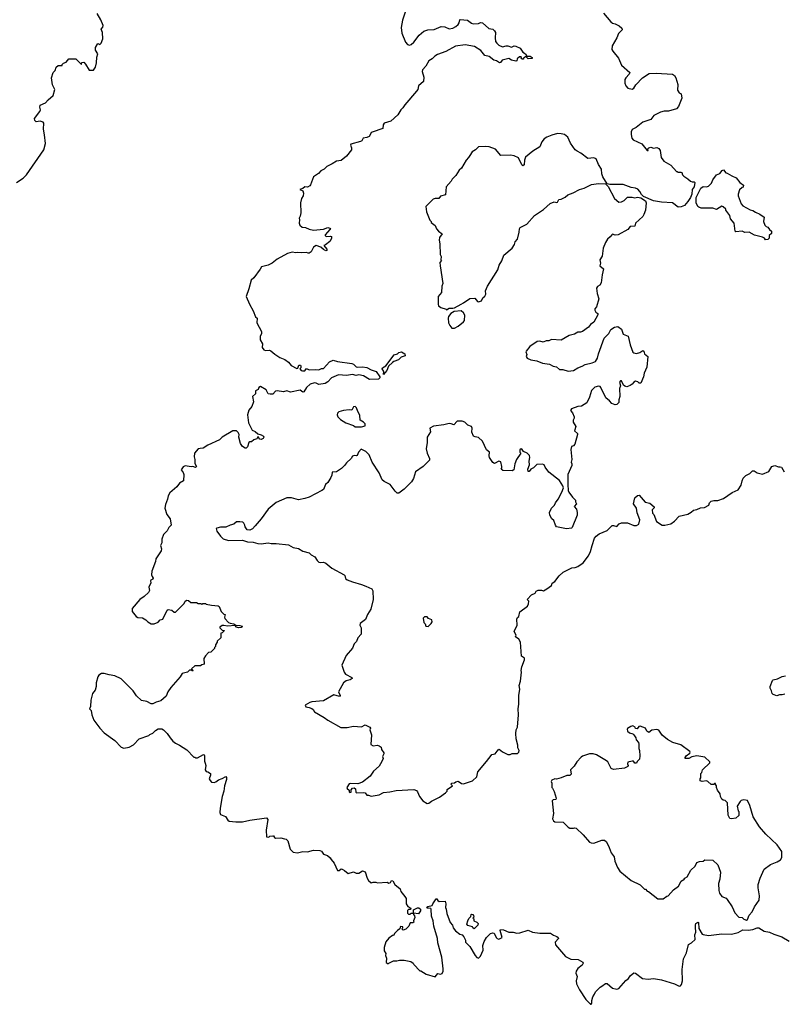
# Model space of a CAD drawing. Extents: x 2293139 to 2515392, y 824115 to 1006937.
# Tile 155 of 256: x 2397332 to 2405928, y 891693 to 902790. Entities that reach past the tile are written whole.
import ezdxf

# ---------------------------------------------------------------- set-up
doc = ezdxf.new("R2010")
doc.units = 0

msp = doc.modelspace()

# ---------------------------------------------------------------- linework, layer by layer
at = {"layer": '0CON10XD'}
for points in [[(2397296, 900955), (2397371, 901005), (2397409, 901041), (2397606, 901325), (2397623, 901395), (2397613, 901493), (2397599, 901555), (2397603, 901625), (2397596, 901636), (2397565, 901646), (2397519, 901639), (2397503, 901655), (2397500, 901675), (2397560, 901755), (2397567, 901775), (2397560, 901805), (2397565, 901828), (2397625, 901852), (2397652, 901888), (2397710, 901935), (2397728, 902005), (2397704, 902054), (2397691, 902135), (2397710, 902195), (2397734, 902216), (2397743, 902255), (2397768, 902272), (2397810, 902275), (2397810, 902285), (2397825, 902300), (2397855, 902312), (2397885, 902350), (2397965, 902348), (2398025, 902290), (2398030, 902290), (2398032, 902308), (2398055, 902310), (2398075, 902290), (2398115, 902220), (2398165, 902222), (2398188, 902255), (2398200, 902305), (2398201, 902369), (2398212, 902405), (2398188, 902445), (2398188, 902475), (2398215, 902520), (2398235, 902512), (2398252, 902525), (2398271, 902575), (2398266, 902645), (2398252, 902685), (2398268, 902705), (2398272, 902725), (2398247, 902787), (2398205, 902860)], [(2401678, 902875), (2401647, 902783), (2401633, 902703), (2401640, 902640), (2401683, 902535), (2401705, 902510), (2401725, 902503), (2401745, 902509), (2401774, 902535), (2401834, 902616), (2401889, 902661), (2401934, 902676), (2402005, 902679), (2402085, 902714), (2402125, 902711), (2402175, 902686), (2402215, 902696), (2402247, 902713), (2402274, 902736), (2402286, 902754), (2402293, 902787), (2402299, 902791), (2402380, 902785), (2402425, 902750), (2402444, 902744), (2402503, 902747), (2402525, 902757), (2402550, 902755), (2402619, 902689), (2402665, 902683), (2402686, 902665), (2402696, 902645), (2402691, 902585), (2402697, 902545), (2402709, 902525), (2402735, 902504), (2402775, 902483), (2402815, 902496), (2402835, 902496), (2402875, 902482), (2402905, 902496), (2402925, 902493), (2402975, 902468), (2403004, 902424), (2403032, 902405), (2403050, 902380), (2403085, 902380), (2403108, 902365), (2403107, 902353), (2403065, 902350), (2403050, 902365), (2403050, 902380), (2403045, 902380), (2403012, 902358), (2403010, 902345), (2402996, 902344), (2402982, 902355), (2402990, 902365), (2402985, 902370), (2402965, 902370), (2402941, 902349), (2402935, 902328), (2402925, 902322), (2402875, 902333), (2402845, 902352), (2402770, 902335), (2402753, 902307), (2402740, 902305), (2402705, 902328), (2402675, 902333), (2402624, 902374), (2402575, 902387), (2402532, 902442), (2402458, 902488), (2402355, 902506), (2402245, 902492), (2402135, 902430), (2402042, 902398), (2402010, 902380), (2401983, 902347), (2401943, 902327), (2401910, 902265), (2401872, 902225), (2401868, 902205), (2401887, 902143), (2401883, 902095), (2401828, 902045), (2401820, 902005), (2401807, 901985), (2401675, 901831), (2401652, 901795), (2401627, 901773), (2401594, 901716), (2401515, 901647), (2401440, 901625), (2401431, 901605), (2401425, 901564), (2401306, 901524), (2401294, 901515), (2401272, 901475), (2401245, 901463), (2401204, 901456), (2401188, 901425), (2401175, 901417), (2401065, 901386), (2401061, 901375), (2401074, 901345), (2401072, 901325), (2401017, 901253), (2400955, 901204), (2400903, 901197), (2400855, 901165), (2400795, 901136), (2400765, 901106), (2400726, 901085), (2400702, 901058), (2400645, 901018), (2400612, 900928), (2400602, 900918), (2400575, 900902), (2400545, 900907), (2400524, 900886), (2400490, 900875), (2400525, 900860), (2400532, 900835), (2400528, 900805), (2400508, 900775), (2400498, 900725), (2400502, 900615), (2400492, 900575), (2400482, 900555), (2400488, 900535), (2400482, 900495), (2400490, 900475), (2400515, 900452), (2400555, 900448), (2400595, 900428), (2400645, 900418), (2400755, 900428), (2400805, 900448), (2400830, 900440), (2400834, 900435), (2400829, 900425), (2400776, 900365), (2400774, 900355), (2400795, 900346), (2400835, 900352), (2400848, 900345), (2400848, 900325), (2400829, 900291), (2400778, 900252), (2400760, 900245), (2400795, 900202), (2400795, 900188), (2400785, 900186), (2400755, 900199), (2400726, 900226), (2400674, 900246), (2400645, 900228), (2400616, 900174), (2400595, 900159), (2400585, 900157), (2400565, 900168), (2400505, 900162), (2400465, 900168), (2400445, 900161), (2400405, 900170), (2400350, 900155), (2400235, 900092), (2400180, 900045), (2400135, 900022), (2400058, 900005), (2400043, 899977), (2399970, 899880), (2399940, 899855), (2399915, 899758)], [(2403912, 902862), (2403995, 902767), (2404015, 902750), (2404045, 902743), (2404091, 902721), (2404118, 902695), (2404122, 902675), (2404081, 902635), (2404064, 902586), (2404011, 902495), (2404007, 902455), (2404017, 902435), (2404083, 902355), (2404115, 902278), (2404211, 902195), (2404203, 902175), (2404164, 902136), (2404153, 902115), (2404152, 902075), (2404165, 902044), (2404189, 902019), (2404235, 902006), (2404255, 902020), (2404276, 902055), (2404351, 902135), (2404426, 902184), (2404505, 902186), (2404690, 902175), (2404715, 902160), (2404729, 902135), (2404749, 902061), (2404746, 901996), (2404767, 901967), (2404790, 901955), (2404796, 901905), (2404758, 901812), (2404736, 901784), (2404645, 901760), (2404595, 901759), (2404555, 901746), (2404481, 901709), (2404447, 901665), (2404355, 901634), (2404282, 901575), (2404236, 901554), (2404223, 901525), (2404224, 901496), (2404232, 901455), (2404248, 901435), (2404345, 901392), (2404405, 901314), (2404416, 901315), (2404412, 901335), (2404422, 901345), (2404448, 901352), (2404475, 901342), (2404515, 901351), (2404535, 901340), (2404551, 901315), (2404562, 901235), (2404592, 901195), (2404670, 901150), (2404735, 901080), (2404745, 901080), (2404755, 901070), (2404785, 901072), (2404795, 901068), (2404805, 901040), (2404820, 901025), (2404865, 900998), (2404892, 900972), (2404912, 900962), (2404935, 900962), (2404942, 900955), (2404934, 900905), (2404912, 900875), (2404908, 900825), (2404893, 900785), (2404865, 900741), (2404825, 900697), (2404789, 900681), (2404755, 900677), (2404690, 900725), (2404565, 900734), (2404475, 900750), (2404365, 900798), (2404341, 900821), (2404324, 900854), (2404300, 900880), (2404275, 900891), (2404225, 900900), (2404135, 900934), (2403983, 900933), (2403955, 900940), (2403905, 901018), (2403894, 901054), (2403891, 901105), (2403857, 901157), (2403830, 901220), (2403804, 901234), (2403735, 901226), (2403657, 901285), (2403615, 901309), (2403594, 901325), (2403540, 901400), (2403512, 901465), (2403475, 901497), (2403434, 901504), (2403395, 901506), (2403331, 901489), (2403275, 901466), (2403245, 901447), (2403217, 901415), (2403195, 901358), (2403115, 901308), (2403035, 901242), (2403022, 901208), (2403017, 901153), (2403005, 901143), (2402991, 901155), (2402955, 901232), (2402906, 901256), (2402865, 901262), (2402755, 901258), (2402695, 901332), (2402625, 901357), (2402585, 901362), (2402503, 901357), (2402470, 901325), (2402431, 901299), (2402405, 901260)], [(2402405, 901260), (2402393, 901237), (2402364, 901206), (2402313, 901117), (2402287, 901093), (2402248, 901035), (2402207, 900993), (2402195, 900970), (2402140, 900905), (2402132, 900815), (2402075, 900802), (2402056, 900774), (2402014, 900776), (2401992, 900768), (2401910, 900685), (2401918, 900625), (2401955, 900530), (2401970, 900515), (2401970, 900505), (2402015, 900470), (2402032, 900432), (2402052, 900405), (2402093, 900375), (2402063, 900335), (2402059, 900305), (2402069, 900265), (2402072, 900145), (2402082, 900122), (2402080, 900085), (2402088, 900075), (2402070, 900055), (2402073, 900015), (2402102, 899815), (2402090, 899785), (2402086, 899714), (2402048, 899672), (2402048, 899585), (2402052, 899565), (2402080, 899545), (2402138, 899528), (2402145, 899520), (2402175, 899540), (2402215, 899537), (2402235, 899542), (2402308, 899585), (2402335, 899598), (2402405, 899647), (2402462, 899652), (2402492, 899615), (2402505, 899610), (2402539, 899621), (2402552, 899655), (2402576, 899674), (2402588, 899695), (2402583, 899735), (2402607, 899785), (2402720, 899970), (2402737, 900025), (2402768, 900072), (2402790, 900135), (2402884, 900216), (2402910, 900255), (2402918, 900285), (2402942, 900315), (2402963, 900395), (2402967, 900433), (2402975, 900448), (2403048, 900485), (2403135, 900582), (2403235, 900650), (2403310, 900720), (2403356, 900736), (2403385, 900728), (2403396, 900735), (2403408, 900762), (2403435, 900768), (2403482, 900788), (2403510, 900815), (2403572, 900838), (2403643, 900877), (2403695, 900892), (2403777, 900933), (2403857, 900943), (2403935, 900940), (2403965, 900910), (2404036, 900775), (2404084, 900734), (2404114, 900736), (2404145, 900751), (2404185, 900788), (2404235, 900790), (2404265, 900782), (2404295, 900788), (2404335, 900782), (2404385, 900748), (2404393, 900725), (2404387, 900645), (2404368, 900595), (2404355, 900572), (2404274, 900496), (2404267, 900463), (2404215, 900458), (2404186, 900424), (2404080, 900365), (2404045, 900362), (2404015, 900371), (2404005, 900366), (2403988, 900342), (2403957, 900315), (2403935, 900280), (2403908, 900215), (2403896, 900124), (2403871, 900085), (2403879, 900045), (2403872, 900015), (2403912, 899982), (2403896, 899914), (2403885, 899825), (2403871, 899799), (2403845, 899784), (2403833, 899765), (2403841, 899705), (2403859, 899645), (2403833, 899555), (2403817, 899533), (2403816, 899515), (2403825, 899492), (2403848, 899478), (2403850, 899465), (2403805, 899380), (2403766, 899354), (2403745, 899323), (2403675, 899276), (2403655, 899269), (2403625, 899269), (2403585, 899244), (2403525, 899231), (2403435, 899180), (2403326, 899184), (2403295, 899172), (2403265, 899172), (2403233, 899157), (2403195, 899166), (2403165, 899164), (2403083, 899105), (2403040, 899055), (2403038, 899045), (2403048, 899015), (2403042, 898995), (2403054, 898974), (2403095, 898958), (2403160, 898945), (2403225, 898920), (2403305, 898906), (2403345, 898884), (2403385, 898876), (2403416, 898846), (2403455, 898846), (2403515, 898827), (2403575, 898837), (2403625, 898868), (2403674, 898886), (2403705, 898904), (2403787, 898923), (2403821, 898939), (2403845, 898975), (2403857, 899023), (2403921, 899199), (2403973, 899255), (2403995, 899298), (2404035, 899326), (2404074, 899334), (2404114, 899304), (2404133, 899245), (2404192, 899222), (2404214, 899125), (2404243, 899043), (2404255, 899034), (2404285, 899028), (2404321, 899039), (2404355, 899062), (2404367, 899055), (2404376, 899025), (2404414, 898995), (2404400, 898875), (2404373, 898805), (2404364, 898766), (2404332, 898695), (2404315, 898693), (2404298, 898708), (2404274, 898716), (2404254, 898706), (2404237, 898683), (2404215, 898666), (2404175, 898654), (2404155, 898659), (2404140, 898670), (2404115, 898720), (2404105, 898720), (2404094, 898705), (2404103, 898665), (2404094, 898634), (2404097, 898543), (2404084, 898506), (2404086, 898474), (2404065, 898452), (2404045, 898450), (2404005, 898466), (2403980, 898495), (2403938, 898528), (2403884, 898645), (2403875, 898655), (2403855, 898658), (2403815, 898648), (2403779, 898611), (2403755, 898537), (2403725, 898471), (2403665, 898434), (2403625, 898429), (2403552, 898405), (2403542, 898385), (2403565, 898360), (2403582, 898315), (2403582, 898298), (2403570, 898275), (2403570, 898255), (2403600, 898205), (2403587, 898155), (2403620, 898125), (2403620, 898115), (2403588, 898005), (2403575, 897988), (2403552, 897978), (2403544, 897946), (2403557, 897835), (2403547, 897805), (2403556, 897785), (2403556, 897765), (2403511, 897665), (2403510, 897550), (2403516, 897485), (2403524, 897465), (2403565, 897408), (2403596, 897376), (2403598, 897355), (2403608, 897335), (2403583, 897305), (2403608, 897275), (2403617, 897235), (2403617, 897205), (2403560, 897065), (2403552, 897058), (2403495, 897051), (2403384, 897074), (2403370, 897095), (2403352, 897145), (2403330, 897165), (2403307, 897205), (2403303, 897237), (2403327, 897283), (2403361, 897319), (2403370, 897345), (2403402, 897385), (2403444, 897465), (2403461, 897515), (2403455, 897538), (2403417, 897597), (2403298, 897692), (2403257, 897745), (2403243, 897773), (2403225, 897782), (2403162, 897778), (2403125, 897741), (2403094, 897726), (2403075, 897698), (2403065, 897698), (2403060, 897725), (2403079, 897775), (2403074, 897815), (2403084, 897855), (2403079, 897879), (2403054, 897904), (2403010, 897925), (2402996, 897946), (2402985, 897952), (2402968, 897942), (2402970, 897915), (2402980, 897905), (2402932, 897835), (2402914, 897785), (2402902, 897715), (2402883, 897707), (2402778, 897708), (2402760, 897725), (2402768, 897735), (2402766, 897754), (2402755, 897808), (2402735, 897813), (2402685, 897790), (2402665, 897798), (2402629, 897855), (2402624, 897875), (2402628, 897915), (2402593, 897943), (2402549, 898039), (2402505, 898083), (2402465, 898087), (2402446, 898096), (2402427, 898143), (2402434, 898185), (2402425, 898206), (2402385, 898220), (2402350, 898255), (2402320, 898265), (2402265, 898266), (2402225, 898224), (2402197, 898237), (2402172, 898238), (2402115, 898223), (2401995, 898208), (2401957, 898185), (2401964, 898145), (2401924, 898085), (2401924, 898026), (2401914, 897955), (2401924, 897905), (2401950, 897845), (2401950, 897825), (2401882, 897755), (2401792, 897695), (2401772, 897618), (2401748, 897582), (2401665, 897500), (2401605, 897452), (2401588, 897455), (2401565, 897477), (2401510, 897550), (2401441, 897585), (2401420, 897605), (2401384, 897684), (2401305, 897802), (2401271, 897885), (2401235, 897923), (2401182, 897948), (2401153, 897915), (2401135, 897878), (2401125, 897873), (2401105, 897880), (2401085, 897872), (2401067, 897845), (2401015, 897797), (2400993, 897765), (2400959, 897731), (2400905, 897694), (2400855, 897692), (2400850, 897655), (2400838, 897632), (2400806, 897574), (2400779, 897551), (2400758, 897495), (2400738, 897482), (2400595, 897407), (2400545, 897393), (2400475, 897380), (2400395, 897400), (2400345, 897400), (2400225, 897350), (2400135, 897272), (2400056, 897164), (2399988, 897085), (2399955, 897052), (2399925, 897038), (2399895, 897040), (2399873, 897073), (2399872, 897092), (2399860, 897115), (2399847, 897127), (2399815, 897132), (2399775, 897129), (2399745, 897104), (2399705, 897094), (2399655, 897071), (2399595, 897069), (2399555, 897060), (2399548, 897055), (2399554, 897025), (2399595, 896970), (2399625, 896941), (2399685, 896921), (2399843, 896923), (2399900, 896905), (2399965, 896900), (2400015, 896888), (2400056, 896884), (2400135, 896894), (2400167, 896887), (2400225, 896888), (2400362, 896872), (2400415, 896842), (2400475, 896830), (2400525, 896799), (2400595, 896781), (2400618, 896758), (2400659, 896735), (2400684, 896694), (2400705, 896677), (2400725, 896671), (2400755, 896676), (2400785, 896664), (2400850, 896610), (2400988, 896535), (2400997, 896525), (2401005, 896492), (2401025, 896476), (2401083, 896453), (2401186, 896426), (2401233, 896407), (2401302, 896375), (2401313, 896353), (2401317, 896257), (2401292, 896145), (2401252, 896088), (2401229, 896031), (2401170, 895985), (2401167, 895965), (2401180, 895935), (2401183, 895865), (2401144, 895825), (2401128, 895782), (2401102, 895755), (2401084, 895706), (2401014, 895626), (2400964, 895515), (2400990, 895435), (2401004, 895415), (2401078, 895378), (2401080, 895365), (2401059, 895351), (2401012, 895338), (2400983, 895315), (2400927, 895215), (2400946, 895175), (2400938, 895162), (2400875, 895181), (2400755, 895114), (2400625, 895101), (2400603, 895093), (2400550, 895065), (2400557, 895047), (2400595, 895040), (2400625, 895027), (2400640, 895015), (2400655, 894990), (2400766, 894925), (2400804, 894894), (2400954, 894814), (2401025, 894813), (2401096, 894826), (2401185, 894821), (2401225, 894843), (2401278, 894815), (2401287, 894805), (2401280, 894785), (2401298, 894732), (2401292, 894622), (2401315, 894607), (2401365, 894613), (2401385, 894607), (2401405, 894590), (2401410, 894565), (2401437, 894527), (2401438, 894515), (2401422, 894485), (2401428, 894465), (2401415, 894430), (2401384, 894376), (2401320, 894320), (2401283, 894265), (2401198, 894195), (2401145, 894177), (2401065, 894183), (2401045, 894178), (2401020, 894135), (2401022, 894125), (2401047, 894107), (2401048, 894088), (2401055, 894080), (2401070, 894085), (2401068, 894112), (2401082, 894128), (2401103, 894133), (2401118, 894122)], [(2405738, 900308), (2405726, 900326), (2405705, 900340), (2405615, 900363), (2405556, 900396), (2405505, 900392), (2405475, 900408), (2405405, 900400), (2405398, 900408), (2405386, 900496), (2405343, 900545), (2405338, 900585), (2405290, 900645), (2405290, 900655), (2405262, 900682), (2405245, 900688), (2405185, 900652), (2405145, 900666), (2405015, 900666), (2404986, 900676), (2404976, 900686), (2404956, 900725), (2404957, 900785), (2405010, 900890), (2405035, 900909), (2405075, 900907), (2405095, 900913), (2405131, 900949), (2405146, 900984), (2405185, 901040), (2405223, 901057), (2405251, 901089), (2405265, 901097), (2405293, 901063), (2405305, 901062), (2405359, 901029), (2405409, 901009), (2405448, 900955), (2405490, 900925), (2405487, 900903), (2405475, 900900), (2405445, 900872), (2405429, 900825), (2405430, 900805), (2405463, 900715), (2405484, 900694), (2405566, 900646), (2405595, 900640), (2405625, 900620), (2405675, 900599), (2405723, 900565), (2405718, 900515), (2405733, 900473), (2405745, 900460), (2405765, 900452), (2405784, 900424), (2405806, 900405), (2405805, 900380), (2405782, 900358), (2405782, 900328), (2405765, 900313), (2405738, 900308)], [(2399915, 899758), (2399885, 899670), (2399923, 899583), (2399965, 899510), (2399992, 899442), (2400010, 899425), (2400004, 899374), (2400057, 899275), (2400057, 899255), (2400042, 899218), (2400042, 899182), (2400070, 899135), (2400064, 899095), (2400085, 899068), (2400105, 899061), (2400147, 899067), (2400165, 899058), (2400209, 899019), (2400265, 898983), (2400322, 898962), (2400362, 898932), (2400393, 898893), (2400455, 898860), (2400468, 898862), (2400478, 898895), (2400496, 898896), (2400502, 898885), (2400502, 898868), (2400490, 898855), (2400507, 898837), (2400522, 898832), (2400548, 898832), (2400565, 898858), (2400594, 898844), (2400665, 898849), (2400705, 898844), (2400735, 898859), (2400755, 898860), (2400826, 898934), (2400865, 898953), (2400915, 898936), (2401075, 898916), (2401095, 898906), (2401125, 898879), (2401142, 898872), (2401195, 898878), (2401245, 898871), (2401293, 898843), (2401349, 898825), (2401391, 898765), (2401393, 898755), (2401375, 898737), (2401275, 898733), (2401207, 898777), (2401157, 898787), (2401125, 898780), (2401085, 898790), (2401015, 898781), (2400925, 898788), (2400847, 898753), (2400805, 898707), (2400775, 898689), (2400705, 898679), (2400675, 898693), (2400655, 898696), (2400605, 898683), (2400567, 898645), (2400535, 898594), (2400525, 898592), (2400494, 898614), (2400385, 898591), (2400345, 898606), (2400305, 898596), (2400234, 898606), (2400215, 898602), (2400185, 898570), (2400155, 898568), (2400134, 898574), (2400110, 898620), (2400045, 898656), (2400028, 898645), (2400019, 898621), (2399992, 898608), (2399990, 898575), (2399958, 898542), (2399966, 898484), (2399948, 898432), (2399915, 898390), (2399900, 898335), (2399912, 898245), (2399954, 898165), (2399985, 898148), (2400015, 898121), (2400055, 898111), (2400080, 898095), (2400083, 898085), (2400075, 898071), (2400055, 898060), (2400041, 898061), (2400030, 898065), (2400028, 898085), (2400015, 898088), (2400004, 898066), (2399972, 898055), (2399947, 898033), (2399928, 898032), (2399917, 898023), (2399902, 897975), (2399885, 897962), (2399875, 897962), (2399845, 897979), (2399822, 898015), (2399801, 898085), (2399806, 898115), (2399795, 898137), (2399775, 898156), (2399735, 898156), (2399616, 898085), (2399585, 898056), (2399452, 897995), (2399400, 897960), (2399367, 897957), (2399345, 897952), (2399304, 897906), (2399299, 897865), (2399308, 897835), (2399308, 897788), (2399324, 897755), (2399320, 897750), (2399315, 897744), (2399285, 897754), (2399265, 897749), (2399198, 897762), (2399175, 897751), (2399152, 897715), (2399175, 897688), (2399184, 897665), (2399177, 897593), (2399134, 897565), (2399105, 897525), (2399025, 897458), (2399005, 897425), (2398997, 897385), (2398975, 897325), (2398969, 897285), (2398991, 897215), (2399028, 897165), (2399040, 897095), (2399012, 897068), (2398995, 897031), (2398955, 896987), (2398933, 896935), (2398936, 896895), (2398918, 896865), (2398930, 896825), (2398927, 896805), (2398868, 896715), (2398862, 896685), (2398822, 896575), (2398818, 896535), (2398825, 896513), (2398837, 896495), (2398832, 896485), (2398812, 896475), (2398807, 896465), (2398810, 896445), (2398790, 896395), (2398794, 896355), (2398786, 896335), (2398735, 896290), (2398685, 896256), (2398599, 896155), (2398600, 896120), (2398645, 896062), (2398664, 896054), (2398715, 896048), (2398755, 896028), (2398775, 896002), (2398815, 895982), (2398847, 895983), (2398895, 896000), (2398915, 896028), (2398947, 896035), (2398995, 896137), (2399005, 896142), (2399047, 896137), (2399073, 896113), (2399087, 896113), (2399185, 896210), (2399197, 896235), (2399218, 896248), (2399235, 896244), (2399263, 896223), (2399325, 896220), (2399345, 896210), (2399375, 896210), (2399385, 896200), (2399395, 896210), (2399425, 896210), (2399433, 896203), (2399495, 896190), (2399570, 896185), (2399580, 896175), (2399602, 896122), (2399635, 896090), (2399650, 896085), (2399640, 896055), (2399643, 896043), (2399687, 895997), (2399705, 895988), (2399745, 895982), (2399768, 895968), (2399815, 895964), (2399839, 895955), (2399837, 895945), (2399829, 895941), (2399797, 895937), (2399777, 895945), (2399762, 895962), (2399675, 895953), (2399635, 895962), (2399615, 895962), (2399590, 895945), (2399590, 895935), (2399615, 895910), (2399640, 895905), (2399615, 895880), (2399600, 895875), (2399600, 895825), (2399560, 895785), (2399560, 895775), (2399540, 895745), (2399540, 895725), (2399530, 895715), (2399530, 895705), (2399488, 895662), (2399462, 895658), (2399425, 895620), (2399408, 895592), (2399410, 895525), (2399385, 895520), (2399372, 895508), (2399305, 895508), (2399270, 895475), (2399287, 895457), (2399285, 895450), (2399275, 895450), (2399265, 895460), (2399245, 895460), (2399224, 895436), (2399165, 895422), (2399143, 895385), (2399035, 895262), (2399003, 895215), (2398982, 895165), (2398925, 895114), (2398871, 895099), (2398835, 895081), (2398815, 895079), (2398765, 895106), (2398706, 895116), (2398648, 895168), (2398612, 895225), (2398475, 895360), (2398406, 895396), (2398340, 895405), (2398285, 895421), (2398255, 895420), (2398225, 895401), (2398215, 895384), (2398194, 895315), (2398196, 895276), (2398185, 895235), (2398155, 895196), (2398135, 895122), (2398129, 895051), (2398120, 895025), (2398140, 895005), (2398147, 894955), (2398167, 894895), (2398236, 894805), (2398285, 894754), (2398405, 894666), (2398475, 894593), (2398505, 894580), (2398567, 894593), (2398615, 894618), (2398680, 894685), (2398787, 894723), (2398800, 894735), (2398835, 894750), (2398865, 894780), (2398895, 894798), (2398935, 894797), (2398955, 894788), (2398996, 894746), (2399027, 894695), (2399058, 894658), (2399088, 894635), (2399132, 894615), (2399215, 894560), (2399295, 894480), (2399305, 894480), (2399315, 894470), (2399335, 894470), (2399405, 894508), (2399410, 894505), (2399417, 894495), (2399414, 894435), (2399422, 894412), (2399431, 894385), (2399422, 894335), (2399435, 894317), (2399455, 894312), (2399482, 894295), (2399482, 894275), (2399470, 894235), (2399478, 894215), (2399495, 894197), (2399524, 894194), (2399545, 894200), (2399575, 894223), (2399615, 894237), (2399655, 894262), (2399665, 894250), (2399664, 894225), (2399641, 894155), (2399633, 894095), (2399614, 894036), (2399591, 893905), (2399588, 893855), (2399595, 893831), (2399651, 893811), (2399679, 893769), (2399695, 893758), (2399769, 893749), (2399845, 893751), (2399925, 893768), (2400115, 893794), (2400130, 893775), (2400112, 893655), (2400115, 893582), (2400142, 893578), (2400153, 893587), (2400185, 893592), (2400195, 893590), (2400204, 893574), (2400216, 893566), (2400275, 893571), (2400319, 893559), (2400335, 893553), (2400354, 893534), (2400382, 893442), (2400415, 893406), (2400465, 893400), (2400525, 893414), (2400575, 893411), (2400645, 893429), (2400715, 893426), (2400735, 893418), (2400756, 893386), (2400801, 893371), (2400832, 893345), (2400842, 893325), (2400878, 893285), (2400915, 893200), (2400935, 893200), (2400955, 893220), (2400967, 893217), (2400995, 893202), (2401035, 893168), (2401095, 893188), (2401125, 893171), (2401155, 893171), (2401195, 893196), (2401227, 893187), (2401250, 893115), (2401265, 893090), (2401295, 893062), (2401315, 893070), (2401345, 893070), (2401365, 893062), (2401475, 893068), (2401495, 893058), (2401512, 893065), (2401525, 893087), (2401540, 893085), (2401562, 893042), (2401622, 892995), (2401628, 892965), (2401675, 892910), (2401688, 892885), (2401690, 892825), (2401707, 892797), (2401740, 892775), (2401738, 892762), (2401715, 892760), (2401705, 892750), (2401702, 892722), (2401715, 892710), (2401735, 892710), (2401745, 892720), (2401770, 892720), (2401772, 892758), (2401815, 892782), (2401832, 892782), (2401850, 892765), (2401852, 892748), (2401827, 892713), (2401770, 892720), (2401770, 892705), (2401782, 892692), (2401785, 892670), (2401772, 892635), (2401775, 892620), (2401765, 892610), (2401735, 892610), (2401720, 892575), (2401685, 892540), (2401655, 892530), (2401640, 892545), (2401650, 892555), (2401650, 892565), (2401625, 892570), (2401618, 892542), (2401590, 892525), (2401560, 892495), (2401545, 892470), (2401533, 892467), (2401495, 892438), (2401461, 892399), (2401442, 892335), (2401441, 892295), (2401458, 892265), (2401454, 892244), (2401468, 892215), (2401462, 892165), (2401485, 892150), (2401492, 892158), (2401545, 892182), (2401585, 892182), (2401615, 892192), (2401665, 892192), (2401740, 892175), (2401768, 892155), (2401775, 892140), (2401842, 892072), (2401855, 892070), (2401914, 892034), (2402015, 892002), (2402045, 892040), (2402075, 892032), (2402095, 892040), (2402104, 892066), (2402104, 892094), (2402089, 892225), (2402047, 892385), (2402041, 892435), (2402000, 892575), (2401993, 892635), (2401973, 892685), (2401972, 892765), (2401965, 892772), (2401940, 892775)], [(2402235, 899315), (2402274, 899335), (2402335, 899385), (2402345, 899399), (2402351, 899461), (2402336, 899486), (2402309, 899509), (2402228, 899502), (2402191, 899479), (2402164, 899445), (2402161, 899425), (2402167, 899375), (2402179, 899345), (2402205, 899315), (2402235, 899315)], [(2401435, 898792), (2401438, 898825), (2401420, 898855), (2401422, 898865), (2401460, 898890), (2401555, 899013), (2401590, 899025), (2401605, 899040), (2401635, 899048), (2401673, 899023), (2401678, 899002), (2401634, 898986), (2401602, 898955), (2401551, 898939), (2401533, 898927), (2401490, 898885), (2401470, 898835), (2401435, 898792)], [(2401185, 898200), (2401225, 898212), (2401226, 898235), (2401208, 898255), (2401171, 898275), (2401165, 898332), (2401143, 898373), (2401129, 898415), (2401115, 898430), (2401095, 898427), (2401075, 898388), (2401045, 898392), (2400984, 898386), (2400928, 898372), (2400913, 898357), (2400910, 898335), (2400920, 898315), (2400950, 898285), (2401010, 898245), (2401095, 898218), (2401115, 898202), (2401185, 898200)], [(2401945, 893960), (2401975, 893982), (2402064, 894026), (2402133, 894077), (2402150, 894095), (2402150, 894115), (2402210, 894155), (2402192, 894175), (2402203, 894187), (2402235, 894190), (2402248, 894202), (2402275, 894207), (2402312, 894182), (2402335, 894178), (2402435, 894211), (2402484, 894256), (2402498, 894315), (2402595, 894428), (2402645, 894497), (2402655, 894507), (2402692, 894515), (2402725, 894562), (2402737, 894567), (2402775, 894538), (2402835, 894508), (2402862, 894508), (2402885, 894518), (2402945, 894520), (2402960, 894535), (2402962, 894555), (2402948, 894585), (2402947, 894615), (2402927, 894685), (2402923, 894745), (2402928, 894785), (2402942, 894815), (2402956, 894954), (2402952, 895025), (2402960, 895075), (2402959, 895175), (2402969, 895245), (2402961, 895285), (2402977, 895335), (2402988, 895438), (2402984, 895455), (2402991, 895495), (2403023, 895575), (2403023, 895593), (2402988, 895615), (2402976, 895775), (2402960, 895810), (2402920, 895835), (2402927, 895855), (2402907, 895895), (2402941, 895965), (2402936, 896035), (2402945, 896052), (2402960, 896065), (2402971, 896115), (2403055, 896180), (2403068, 896205), (2403070, 896235), (2403052, 896255), (2403101, 896309), (2403142, 896325), (2403155, 896348), (2403175, 896362), (2403215, 896362), (2403235, 896353), (2403276, 896374), (2403328, 896415), (2403335, 896440), (2403365, 896458), (2403415, 896523), (2403460, 896565), (2403555, 896614), (2403595, 896616), (2403624, 896626), (2403682, 896668), (2403744, 896746), (2403767, 896795), (2403786, 896865), (2403810, 896945), (2403830, 896970), (2403863, 896997), (2403955, 897033), (2404012, 897088), (2404025, 897091), (2404062, 897078), (2404091, 897109), (2404115, 897120), (2404185, 897120), (2404255, 897088), (2404285, 897088), (2404310, 897105), (2404322, 897155), (2404291, 897231), (2404283, 897285), (2404250, 897335), (2404265, 897400), (2404295, 897428), (2404315, 897432), (2404382, 897352), (2404435, 897340), (2404485, 897300), (2404485, 897290), (2404463, 897267), (2404465, 897230), (2404480, 897215), (2404510, 897135), (2404575, 897092), (2404605, 897093), (2404671, 897109), (2404715, 897139), (2404765, 897196), (2404865, 897219), (2404901, 897239), (2404926, 897264), (2404965, 897269), (2405005, 897289), (2405051, 897291), (2405100, 897320), (2405106, 897345), (2405127, 897365), (2405155, 897373), (2405200, 897370), (2405265, 897394), (2405365, 897460), (2405429, 897491), (2405466, 897545), (2405474, 897594), (2405488, 897622), (2405516, 897654), (2405564, 897676), (2405594, 897706), (2405610, 897705), (2405645, 897682), (2405705, 897667), (2405775, 897697), (2405810, 897755), (2405845, 897766), (2405885, 897750), (2405905, 897752), (2405918, 897745), (2405950, 897695)], [(2401935, 895950), (2401970, 895985), (2401980, 896005), (2401977, 896027), (2401942, 896042), (2401925, 896060), (2401895, 896060), (2401882, 896045), (2401888, 895998), (2401902, 895982), (2401910, 895955), (2401935, 895950)], [(2405955, 895190), (2405925, 895181), (2405895, 895180), (2405865, 895168), (2405824, 895184), (2405813, 895195), (2405807, 895227), (2405790, 895255), (2405792, 895275), (2405817, 895343), (2405825, 895350), (2405875, 895361), (2405925, 895387), (2405965, 895396)], [(2405525, 892643), (2405535, 892650), (2405553, 892697), (2405588, 892735), (2405615, 892790), (2405668, 892865), (2405673, 892915), (2405657, 893005), (2405657, 893043), (2405678, 893115), (2405722, 893215), (2405795, 893270), (2405872, 893298), (2405909, 893321), (2405923, 893347), (2405923, 893415), (2405869, 893489), (2405741, 893611), (2405672, 893695), (2405600, 893805), (2405562, 893935), (2405535, 893990), (2405495, 893998), (2405465, 893990), (2405452, 893978), (2405420, 893925), (2405430, 893875), (2405440, 893865), (2405438, 893822), (2405405, 893790), (2405355, 893782), (2405337, 893787), (2405318, 893825), (2405310, 893965), (2405285, 893990), (2405263, 893993), (2405248, 894005), (2405232, 894035), (2405228, 894065), (2405198, 894108), (2405188, 894135), (2405188, 894155), (2405180, 894165), (2405175, 894180), (2405165, 894180), (2405155, 894170), (2405125, 894170), (2405090, 894205), (2405072, 894212), (2405025, 894203), (2405003, 894213), (2405004, 894236), (2405010, 894245), (2405010, 894295), (2405020, 894305), (2405030, 894335), (2405110, 894415), (2405110, 894425), (2405055, 894480), (2404965, 894494), (2404908, 894482), (2404875, 894464), (2404833, 894463), (2404832, 894475), (2404845, 894492), (2404886, 894525), (2404890, 894535), (2404885, 894542), (2404785, 894616), (2404695, 894644), (2404636, 894676), (2404576, 894726), (2404535, 894782), (2404515, 894792), (2404458, 894782), (2404425, 894758), (2404401, 894771), (2404386, 894806), (2404328, 894828), (2404310, 894825), (2404292, 894798), (2404275, 894800), (2404270, 894815), (2404245, 894830), (2404220, 894825), (2404185, 894802), (2404180, 894795), (2404185, 894772), (2404205, 894752), (2404242, 894742), (2404255, 894730), (2404277, 894697), (2404282, 894675), (2404308, 894645), (2404312, 894625), (2404310, 894575), (2404320, 894555), (2404322, 894495), (2404320, 894455), (2404292, 894428), (2404285, 894410), (2404265, 894412), (2404252, 894432), (2404235, 894434), (2404189, 894421), (2404184, 894405), (2404191, 894385), (2404188, 894375), (2404148, 894355), (2404025, 894340), (2404001, 894351), (2403962, 894425), (2403948, 894438), (2403834, 894504), (2403795, 894516), (2403755, 894517), (2403675, 894490), (2403661, 894479), (2403612, 894425), (2403583, 894377), (2403540, 894335), (2403550, 894285), (2403535, 894270), (2403498, 894272), (2403435, 894244), (2403385, 894231), (2403365, 894233), (2403332, 894218), (2403322, 894205), (2403330, 894185), (2403330, 894135), (2403338, 894128), (2403355, 894090), (2403380, 894015), (2403375, 894000), (2403345, 893998), (2403334, 893985), (2403348, 893845), (2403338, 893785), (2403351, 893761), (2403365, 893750), (2403460, 893745), (2403515, 893688), (2403535, 893678), (2403573, 893677), (2403585, 893682), (2403605, 893678), (2403682, 893605), (2403755, 893522), (2403775, 893512), (2403805, 893508), (2403895, 893542), (2403925, 893542), (2403948, 893525), (2403978, 893462), (2404000, 893400), (2404034, 893354), (2404041, 893305), (2404070, 893235), (2404097, 893195), (2404225, 893088), (2404325, 893038), (2404375, 892990), (2404385, 892990), (2404405, 892970), (2404420, 892965), (2404525, 892880), (2404587, 892883), (2404625, 892912), (2404643, 892917), (2404702, 892985), (2404758, 893025), (2404790, 893080), (2404805, 893092), (2404820, 893095), (2404830, 893115), (2404855, 893130), (2404896, 893205), (2404945, 893250), (2404965, 893290), (2404995, 893303), (2405035, 893308), (2405055, 893320), (2405146, 893316), (2405200, 893265), (2405233, 893183), (2405223, 893103), (2405209, 893055), (2405211, 892975), (2405220, 892945), (2405245, 892908), (2405295, 892888), (2405306, 892876), (2405365, 892790), (2405392, 892725), (2405440, 892675), (2405475, 892670), (2405495, 892654), (2405525, 892643)], [(2401118, 894122), (2401122, 894085), (2401128, 894078), (2401205, 894081), (2401228, 894075), (2401245, 894050), (2401265, 894050), (2401295, 894038), (2401386, 894054), (2401435, 894080), (2401505, 894086), (2401575, 894104), (2401775, 894114), (2401804, 894104), (2401818, 894088), (2401838, 894035), (2401875, 893988), (2401925, 893958), (2401945, 893960)], [(2401940, 892775), (2401920, 892775), (2401934, 892796), (2401983, 892807), (2401988, 892825), (2402025, 892880), (2402035, 892880), (2402044, 892864), (2402062, 892852), (2402127, 892857), (2402134, 892824), (2402131, 892785), (2402140, 892765), (2402146, 892715), (2402186, 892615), (2402211, 892585), (2402220, 892555), (2402245, 892520), (2402295, 892483), (2402320, 892475), (2402338, 892455), (2402357, 892415), (2402358, 892395), (2402407, 892345), (2402465, 892242), (2402485, 892222), (2402504, 892214), (2402526, 892234), (2402558, 892305), (2402554, 892355), (2402568, 892402), (2402593, 892447), (2402639, 892491), (2402665, 892499), (2402682, 892495), (2402704, 892445), (2402715, 892434), (2402735, 892427), (2402769, 892445), (2402750, 892525), (2402752, 892538), (2402785, 892533), (2402845, 892506), (2402895, 892506), (2402935, 892495), (2402970, 892500), (2403065, 892527), (2403112, 892505), (2403195, 892495), (2403315, 892496), (2403351, 892471), (2403388, 892458), (2403403, 892445), (2403404, 892435), (2403368, 892395), (2403370, 892365), (2403485, 892231), (2403545, 892200), (2403628, 892198), (2403679, 892169), (2403682, 892155), (2403671, 892135), (2403625, 892098), (2403603, 892065), (2403601, 892045), (2403617, 892005), (2403606, 891956), (2403608, 891925), (2403641, 891855), (2403715, 891749), (2403765, 891693), (2403775, 891695), (2403781, 891705), (2403781, 891735), (2403792, 891778), (2403813, 891807), (2403822, 891835), (2403874, 891885), (2403894, 891896), (2403935, 891926), (2403955, 891927), (2404015, 891876), (2404064, 891864), (2404085, 891871), (2404165, 891960), (2404196, 891984), (2404215, 892014), (2404255, 892049), (2404275, 892044), (2404352, 891985), (2404415, 891977), (2404475, 891985), (2404565, 891970), (2404715, 891922), (2404765, 891898), (2404779, 891901), (2404791, 891915), (2404804, 891956), (2404798, 892085), (2404813, 892205), (2404847, 892275), (2404872, 892368), (2404905, 892386), (2404946, 892425), (2404943, 892475), (2404953, 892505), (2404951, 892561), (2404948, 892585), (2404953, 892605), (2404975, 892619), (2404985, 892616), (2404989, 892549), (2405025, 892485), (2405035, 892478), (2405095, 892470), (2405245, 892489), (2405355, 892485), (2405429, 892501), (2405485, 892533), (2405545, 892527), (2405595, 892535), (2405645, 892556), (2405664, 892554), (2405725, 892517), (2405785, 892507), (2405832, 892482), (2405924, 892455), (2406006, 892405)], [(2402455, 892542), (2402440, 892555), (2402437, 892567), (2402385, 892582), (2402373, 892595), (2402382, 892635), (2402395, 892660), (2402418, 892682), (2402420, 892705), (2402425, 892708), (2402440, 892705), (2402448, 892695), (2402450, 892675), (2402440, 892665), (2402450, 892655), (2402452, 892635), (2402485, 892620), (2402502, 892602), (2402496, 892584), (2402455, 892542)]]:
    msp.add_lwpolyline(points, dxfattribs=at)

doc.saveas('drawing.dxf')
